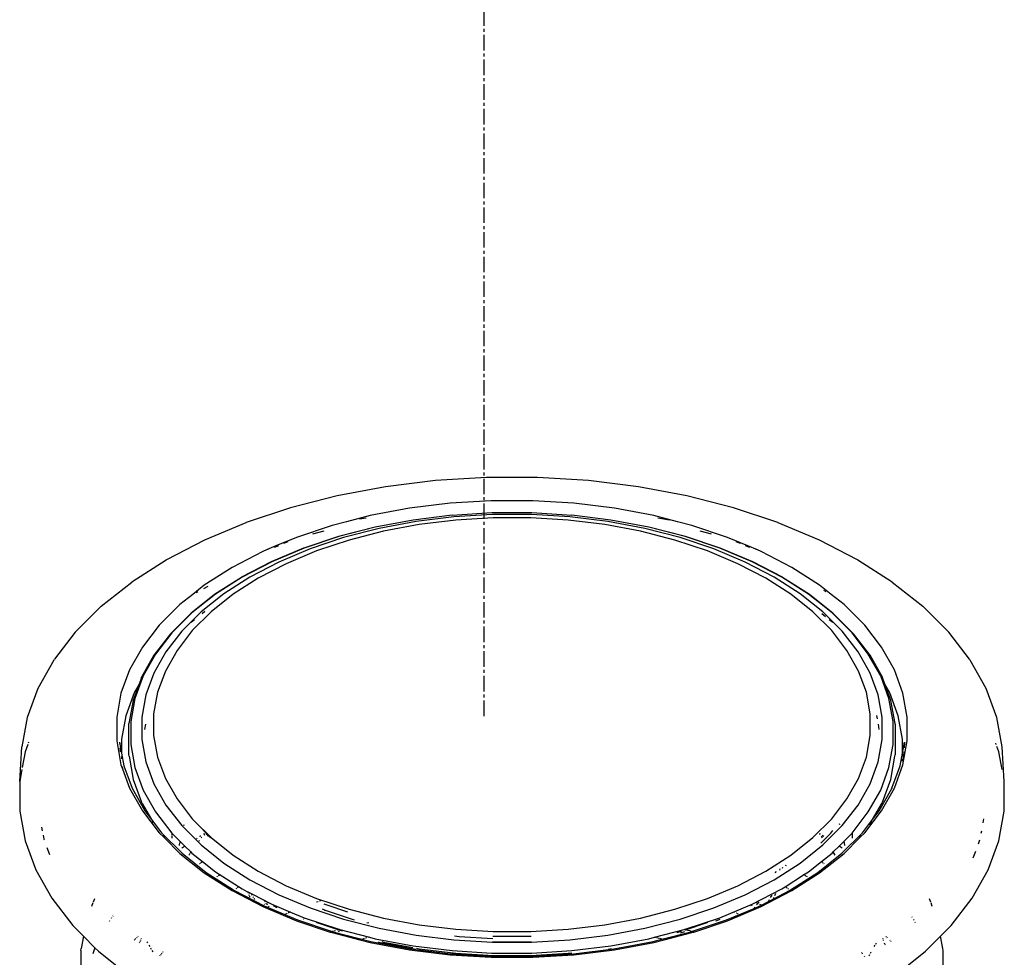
# Model space of a CAD drawing. Extents: x -18027 to -11651, y 1687 to 5059.
# Tile 116 of 170: x -13851 to -13819, y 2979 to 3009. Entities that reach past the tile are written whole.
import ezdxf

# ---------------------------------------------------------------- set-up
doc = ezdxf.new("R2010")
doc.units = 0
doc.header["$MEASUREMENT"] = 0
doc.linetypes.add('CENTER1', pattern=[0.6625, 0.5, -0.075, 0.0125, -0.075])
doc.layers.get('0').update_dxf_attribs({"linetype": 'CONTINUOUS'})
doc.layers.add('CENTERLINE', color=3, linetype='CENTER1')
doc.layers.add('TANK', color=2, linetype='CONTINUOUS')

# ---------------------------------------------------------------- blocks, each defined once
blk = doc.blocks.new('12-14 TANKS')
for p, q in [((-140.503, 65.923), (-141.314, 65.824)), ((-139.678, 65.973), (-140.503, 65.923)), ((-138.849, 65.973), (-139.678, 65.973)), ((-138.024, 65.923), (-138.849, 65.973)), ((-137.213, 65.824), (-138.024, 65.923)), ((-142.103, 65.676), (-142.86, 65.481)), ((-141.314, 65.824), (-142.103, 65.676)), ((-136.425, 65.676), (-137.213, 65.824)), ((-135.667, 65.481), (-136.425, 65.676)), ((-140.268, 65.556), (-140.926, 65.475)), ((-139.6, 65.597), (-140.268, 65.556)), ((-138.927, 65.597), (-139.6, 65.597)), ((-138.259, 65.556), (-138.927, 65.597)), ((-137.601, 65.475), (-138.259, 65.556)), ((-142.86, 65.481), (-143.578, 65.242)), ((-141.566, 65.355), (-141.948, 65.257)), ((-140.926, 65.475), (-141.566, 65.355)), ((-140.234, 65.361), (-140.867, 65.283)), ((-140.232, 65.36), (-140.234, 65.361)), ((-139.588, 65.399), (-140.232, 65.36)), ((-139.578, 65.372), (-140.205, 65.334)), ((-138.939, 65.399), (-139.588, 65.399)), ((-138.949, 65.372), (-139.578, 65.372)), ((-138.323, 65.334), (-138.949, 65.372)), ((-138.295, 65.36), (-138.939, 65.399)), ((-138.293, 65.361), (-138.295, 65.36)), ((-137.661, 65.283), (-138.293, 65.361)), ((-136.962, 65.355), (-137.601, 65.475)), ((-136.579, 65.257), (-136.962, 65.355)), ((-134.949, 65.242), (-135.667, 65.481)), ((-143.583, 65.24), (-144.255, 64.958)), ((-143.583, 65.24), (-143.578, 65.242)), ((-142.18, 65.198), (-142.762, 65.003)), ((-141.948, 65.257), (-142.18, 65.198)), ((-141.925, 65.262), (-141.948, 65.257)), ((-141.632, 65.316), (-141.738, 65.297)), ((-140.869, 65.283), (-141.486, 65.167)), ((-140.867, 65.283), (-141.483, 65.167)), ((-140.82, 65.258), (-141.419, 65.146)), ((-140.771, 65.21), (-141.35, 65.102)), ((-140.867, 65.283), (-140.869, 65.283)), ((-140.205, 65.334), (-140.82, 65.258)), ((-140.174, 65.284), (-140.771, 65.21)), ((-139.568, 65.32), (-140.174, 65.284)), ((-138.959, 65.32), (-139.568, 65.32)), ((-138.353, 65.284), (-138.959, 65.32)), ((-137.757, 65.21), (-138.353, 65.284)), ((-137.707, 65.258), (-138.323, 65.334)), ((-137.177, 65.102), (-137.757, 65.21)), ((-137.108, 65.146), (-137.707, 65.258)), ((-137.044, 65.167), (-137.661, 65.283)), ((-137.658, 65.283), (-137.661, 65.283)), ((-137.041, 65.167), (-137.658, 65.283)), ((-136.709, 65.282), (-136.895, 65.316)), ((-136.579, 65.257), (-136.603, 65.262)), ((-136.347, 65.198), (-136.579, 65.257)), ((-135.765, 65.003), (-136.347, 65.198)), ((-134.944, 65.24), (-134.949, 65.242)), ((-134.273, 64.958), (-134.944, 65.24)), ((-142.317, 65.102), (-142.502, 65.054)), ((-141.486, 65.167), (-142.08, 65.015)), ((-141.483, 65.167), (-142.075, 65.015)), ((-141.419, 65.146), (-141.995, 64.998)), ((-141.35, 65.102), (-141.907, 64.959)), ((-136.62, 64.959), (-137.177, 65.102)), ((-136.533, 64.998), (-137.108, 65.146)), ((-136.452, 65.015), (-137.044, 65.167)), ((-136.448, 65.015), (-137.041, 65.167)), ((-136.025, 65.054), (-136.21, 65.102)), ((-144.255, 64.958), (-144.872, 64.638)), ((-142.762, 65.003), (-143.093, 64.864)), ((-143.07, 64.872), (-143.093, 64.864)), ((-142.901, 64.929), (-142.972, 64.905)), ((-142.08, 65.015), (-142.642, 64.827)), ((-142.075, 65.015), (-142.637, 64.827)), ((-141.995, 64.998), (-142.54, 64.816)), ((-141.907, 64.959), (-142.435, 64.783)), ((-136.093, 64.783), (-136.62, 64.959)), ((-135.987, 64.816), (-136.533, 64.998)), ((-135.89, 64.827), (-136.452, 65.015)), ((-135.885, 64.827), (-136.448, 65.015)), ((-135.434, 64.864), (-135.765, 65.003)), ((-135.555, 64.905), (-135.627, 64.929)), ((-135.434, 64.864), (-135.458, 64.872)), ((-133.656, 64.638), (-134.273, 64.958)), ((-143.306, 64.775), (-143.806, 64.515)), ((-143.246, 64.8), (-143.306, 64.775)), ((-143.093, 64.864), (-143.246, 64.8)), ((-143.222, 64.808), (-143.246, 64.8)), ((-142.644, 64.827), (-143.17, 64.606)), ((-142.637, 64.827), (-143.161, 64.608)), ((-143.053, 64.865), (-143.125, 64.841)), ((-142.54, 64.816), (-143.049, 64.602)), ((-142.435, 64.783), (-142.928, 64.576)), ((-142.644, 64.827), (-142.642, 64.827)), ((-135.6, 64.576), (-136.093, 64.783)), ((-135.478, 64.602), (-135.987, 64.816)), ((-135.366, 64.608), (-135.89, 64.827)), ((-135.883, 64.827), (-135.885, 64.827)), ((-135.357, 64.606), (-135.883, 64.827)), ((-135.402, 64.841), (-135.474, 64.865)), ((-135.281, 64.8), (-135.434, 64.864)), ((-135.281, 64.8), (-135.305, 64.808)), ((-135.221, 64.775), (-135.281, 64.8)), ((-134.721, 64.515), (-135.221, 64.775)), ((-144.877, 64.634), (-145.433, 64.278)), ((-144.872, 64.638), (-144.877, 64.634)), ((-143.17, 64.606), (-143.653, 64.355)), ((-143.161, 64.608), (-143.643, 64.357)), ((-143.049, 64.602), (-143.517, 64.359)), ((-142.928, 64.576), (-143.381, 64.34)), ((-135.147, 64.34), (-135.6, 64.576)), ((-135.01, 64.359), (-135.478, 64.602)), ((-134.884, 64.357), (-135.366, 64.608)), ((-134.875, 64.355), (-135.357, 64.606)), ((-133.65, 64.634), (-133.656, 64.638)), ((-133.094, 64.278), (-133.65, 64.634)), ((-143.806, 64.515), (-144.256, 64.227)), ((-134.271, 64.227), (-134.721, 64.515)), ((-145.928, 63.885), (-145.433, 64.278)), ((-143.655, 64.353), (-144.09, 64.075)), ((-143.643, 64.357), (-144.077, 64.079)), ((-143.517, 64.359), (-143.938, 64.089)), ((-143.381, 64.34), (-143.788, 64.079)), ((-143.653, 64.355), (-143.655, 64.353)), ((-134.739, 64.079), (-135.147, 64.34)), ((-134.589, 64.089), (-135.01, 64.359)), ((-134.45, 64.079), (-134.884, 64.357)), ((-134.872, 64.353), (-134.875, 64.355)), ((-134.437, 64.075), (-134.872, 64.353)), ((-133.094, 64.278), (-132.599, 63.885)), ((-144.444, 64.077), (-144.651, 63.913)), ((-144.09, 64.075), (-144.472, 63.771)), ((-144.077, 64.079), (-144.458, 63.776)), ((-144.256, 64.227), (-144.444, 64.077)), ((-144.432, 64.084), (-144.444, 64.077)), ((-144.36, 64.121), (-144.39, 64.105)), ((-143.938, 64.089), (-144.308, 63.795)), ((-144.2, 64.204), (-144.268, 64.169)), ((-143.788, 64.079), (-144.147, 63.794)), ((-134.381, 63.794), (-134.739, 64.079)), ((-134.219, 63.795), (-134.589, 64.089)), ((-134.069, 63.776), (-134.45, 64.079)), ((-134.055, 63.771), (-134.437, 64.075)), ((-134.083, 64.077), (-134.271, 64.227)), ((-134.167, 64.121), (-134.203, 64.14)), ((-134.083, 64.077), (-134.096, 64.084)), ((-133.876, 63.913), (-134.083, 64.077)), ((-144.651, 63.913), (-144.987, 63.577)), ((-133.54, 63.577), (-133.876, 63.913)), ((-145.928, 63.885), (-146.344, 63.469)), ((-144.475, 63.769), (-144.801, 63.443)), ((-144.458, 63.776), (-144.782, 63.452)), ((-144.308, 63.795), (-144.623, 63.48)), ((-144.475, 63.769), (-144.472, 63.771)), ((-144.147, 63.794), (-144.451, 63.49)), ((-144.247, 63.799), (-144.291, 63.764)), ((-134.076, 63.49), (-134.381, 63.794)), ((-134.175, 63.715), (-134.237, 63.764)), ((-133.904, 63.48), (-134.219, 63.795)), ((-133.745, 63.452), (-134.069, 63.776)), ((-134.052, 63.769), (-134.055, 63.771)), ((-133.727, 63.443), (-134.052, 63.769)), ((-132.183, 63.469), (-132.599, 63.885)), ((-144.413, 63.667), (-144.471, 63.621)), ((-134.056, 63.621), (-134.115, 63.667)), ((-146.35, 63.463), (-146.688, 63.024)), ((-146.35, 63.463), (-146.344, 63.469)), ((-144.987, 63.577), (-145.261, 63.222)), ((-144.803, 63.44), (-145.068, 63.097)), ((-144.782, 63.452), (-145.046, 63.11)), ((-144.623, 63.48), (-144.879, 63.148)), ((-144.803, 63.44), (-144.801, 63.443)), ((-144.451, 63.49), (-144.699, 63.168)), ((-133.828, 63.168), (-134.076, 63.49)), ((-133.648, 63.148), (-133.904, 63.48)), ((-133.482, 63.11), (-133.745, 63.452)), ((-133.724, 63.44), (-133.727, 63.443)), ((-133.459, 63.097), (-133.724, 63.44)), ((-133.267, 63.222), (-133.54, 63.577)), ((-132.177, 63.463), (-132.183, 63.469)), ((-131.839, 63.024), (-132.177, 63.463)), ((-145.261, 63.222), (-145.468, 62.853)), ((-145.046, 63.11), (-145.246, 62.754)), ((-144.879, 63.148), (-145.074, 62.802)), ((-144.699, 63.168), (-144.888, 62.833)), ((-133.64, 62.833), (-133.828, 63.168)), ((-133.453, 62.802), (-133.648, 63.148)), ((-133.281, 62.754), (-133.482, 63.11)), ((-133.059, 62.853), (-133.267, 63.222)), ((-146.699, 63.009), (-146.957, 62.551)), ((-146.699, 63.009), (-146.694, 63.017)), ((-146.694, 63.017), (-146.688, 63.024)), ((-145.073, 63.09), (-145.274, 62.732)), ((-145.073, 63.09), (-145.071, 63.094)), ((-145.071, 63.094), (-145.068, 63.097)), ((-133.457, 63.094), (-133.459, 63.097)), ((-133.454, 63.09), (-133.457, 63.094)), ((-133.253, 62.732), (-133.454, 63.09)), ((-131.833, 63.017), (-131.839, 63.024)), ((-131.828, 63.009), (-131.833, 63.017)), ((-131.571, 62.551), (-131.828, 63.009)), ((-145.468, 62.853), (-145.608, 62.473)), ((-145.074, 62.802), (-145.205, 62.447)), ((-144.888, 62.833), (-145.014, 62.489)), ((-133.513, 62.489), (-133.64, 62.833)), ((-133.322, 62.447), (-133.453, 62.802)), ((-132.919, 62.473), (-133.059, 62.853)), ((-145.246, 62.754), (-145.381, 62.388)), ((-145.276, 62.728), (-145.315, 62.622)), ((-145.276, 62.728), (-145.274, 62.732)), ((-133.146, 62.388), (-133.281, 62.754)), ((-133.252, 62.728), (-133.253, 62.732)), ((-133.212, 62.622), (-133.252, 62.728)), ((-133.216, 62.628), (-133.22, 62.635)), ((-146.957, 62.551), (-147.13, 62.08)), ((-145.608, 62.473), (-145.678, 62.087)), ((-145.393, 62.482), (-145.532, 62.107)), ((-145.315, 62.622), (-145.411, 62.361)), ((-145.315, 62.622), (-145.393, 62.482)), ((-145.014, 62.489), (-145.078, 62.139)), ((-133.449, 62.139), (-133.513, 62.489)), ((-133.134, 62.482), (-133.212, 62.622)), ((-133.116, 62.361), (-133.212, 62.622)), ((-132.996, 62.107), (-133.134, 62.482)), ((-132.849, 62.087), (-132.919, 62.473)), ((-131.397, 62.08), (-131.571, 62.551)), ((-145.412, 62.356), (-145.48, 61.982)), ((-145.381, 62.388), (-145.448, 62.016)), ((-145.412, 62.356), (-145.411, 62.361)), ((-145.205, 62.447), (-145.271, 62.085)), ((-133.257, 62.085), (-133.322, 62.447)), ((-133.079, 62.016), (-133.146, 62.388)), ((-133.115, 62.356), (-133.116, 62.361)), ((-133.047, 61.982), (-133.115, 62.356)), ((-147.13, 62.08), (-147.217, 61.602)), ((-145.678, 62.087), (-145.678, 61.699)), ((-145.532, 62.107), (-145.601, 61.726)), ((-145.448, 62.016), (-145.448, 61.641)), ((-145.271, 62.085), (-145.271, 61.722)), ((-145.078, 62.139), (-145.078, 61.788)), ((-133.449, 61.788), (-133.449, 62.139)), ((-133.335, 62.058), (-133.345, 62.115)), ((-133.257, 61.722), (-133.257, 62.085)), ((-133.079, 61.641), (-133.079, 62.016)), ((-132.926, 61.726), (-132.996, 62.107)), ((-132.849, 61.699), (-132.849, 62.087)), ((-131.31, 61.602), (-131.397, 62.08)), ((-145.482, 61.973), (-145.481, 61.978)), ((-145.482, 61.476), (-145.482, 61.973)), ((-145.481, 61.978), (-145.48, 61.982)), ((-145.208, 61.97), (-145.224, 61.883)), ((-133.303, 61.883), (-133.319, 61.97)), ((-133.046, 61.978), (-133.047, 61.982)), ((-133.046, 61.973), (-133.046, 61.978)), ((-133.046, 61.973), (-133.046, 61.476)), ((-147.108, 61.679), (-147.114, 61.663)), ((-145.678, 61.699), (-145.608, 61.313)), ((-145.634, 61.68), (-145.632, 61.659)), ((-145.634, 61.68), (-145.601, 61.5)), ((-145.601, 61.726), (-145.601, 61.5)), ((-145.271, 61.722), (-145.205, 61.36)), ((-145.078, 61.788), (-145.014, 61.438)), ((-133.513, 61.438), (-133.449, 61.788)), ((-133.322, 61.36), (-133.257, 61.722)), ((-132.926, 61.5), (-132.926, 61.726)), ((-132.926, 61.5), (-132.893, 61.68)), ((-132.919, 61.313), (-132.849, 61.699)), ((-132.893, 61.68), (-132.9, 61.59)), ((-147.252, 61.044), (-147.217, 61.602)), ((-147.165, 61.525), (-147.211, 61.267)), ((-147.122, 61.64), (-147.165, 61.525)), ((-145.627, 61.59), (-145.622, 61.523)), ((-145.448, 61.641), (-145.381, 61.269)), ((-133.146, 61.269), (-133.079, 61.641)), ((-132.906, 61.514), (-132.918, 61.417)), ((-132.905, 61.523), (-132.906, 61.514)), ((-131.405, 61.64), (-131.414, 61.663)), ((-131.363, 61.525), (-131.394, 61.61)), ((-131.31, 61.237), (-131.363, 61.525)), ((-131.275, 61.044), (-131.31, 61.602)), ((-145.601, 61.5), (-145.601, 61.488)), ((-145.601, 61.5), (-145.564, 61.297)), ((-145.601, 61.448), (-145.601, 61.409)), ((-145.478, 61.45), (-145.482, 61.476)), ((-145.478, 61.45), (-145.409, 61.076)), ((-145.205, 61.36), (-145.074, 61.005)), ((-145.014, 61.438), (-144.888, 61.093)), ((-133.64, 61.093), (-133.513, 61.438)), ((-133.453, 61.005), (-133.322, 61.36)), ((-133.118, 61.076), (-133.05, 61.45)), ((-133.05, 61.45), (-133.046, 61.476)), ((-132.963, 61.297), (-132.926, 61.5)), ((-132.926, 61.448), (-132.926, 61.5)), ((-132.926, 61.369), (-132.926, 61.409)), ((-147.217, 61.237), (-147.252, 61.044)), ((-145.608, 61.313), (-145.583, 61.245)), ((-145.589, 61.278), (-145.583, 61.245)), ((-145.583, 61.245), (-145.468, 60.933)), ((-145.564, 61.297), (-145.429, 60.931)), ((-145.381, 61.269), (-145.246, 60.903)), ((-133.281, 60.903), (-133.146, 61.269)), ((-133.098, 60.931), (-132.963, 61.297)), ((-133.059, 60.933), (-132.919, 61.313)), ((-147.252, 61.044), (-147.252, 60.561)), ((-145.409, 61.076), (-145.274, 60.708)), ((-144.888, 61.093), (-144.699, 60.759)), ((-133.828, 60.759), (-133.64, 61.093)), ((-133.253, 60.708), (-133.118, 61.076)), ((-131.275, 60.561), (-131.275, 61.044)), ((-145.468, 60.933), (-145.261, 60.564)), ((-145.429, 60.931), (-145.223, 60.564)), ((-145.246, 60.903), (-145.046, 60.547)), ((-145.074, 61.005), (-144.879, 60.659)), ((-133.648, 60.659), (-133.453, 61.005)), ((-133.482, 60.547), (-133.281, 60.903)), ((-133.304, 60.564), (-133.098, 60.93)), ((-133.267, 60.564), (-133.059, 60.933)), ((-133.098, 60.93), (-133.102, 60.92)), ((-133.098, 60.93), (-133.098, 60.931)), ((-144.699, 60.759), (-144.451, 60.437)), ((-134.076, 60.437), (-133.828, 60.759)), ((-147.252, 60.561), (-147.165, 60.08)), ((-145.263, 60.686), (-145.274, 60.708)), ((-145.263, 60.686), (-145.115, 60.424)), ((-145.261, 60.564), (-144.987, 60.209)), ((-145.223, 60.564), (-145.115, 60.424)), ((-144.879, 60.659), (-144.623, 60.327)), ((-133.904, 60.327), (-133.648, 60.659)), ((-133.54, 60.209), (-133.267, 60.564)), ((-133.412, 60.424), (-133.264, 60.686)), ((-133.412, 60.424), (-133.304, 60.564)), ((-133.264, 60.686), (-133.253, 60.708)), ((-131.363, 60.08), (-131.275, 60.561)), ((-145.115, 60.424), (-144.951, 60.211)), ((-145.115, 60.424), (-145.088, 60.376)), ((-145.046, 60.547), (-144.782, 60.205)), ((-144.273, 60.259), (-144.451, 60.437)), ((-134.381, 60.133), (-134.076, 60.437)), ((-133.745, 60.205), (-133.482, 60.547)), ((-133.576, 60.211), (-133.412, 60.424)), ((-133.459, 60.34), (-133.412, 60.424)), ((-131.618, 60.369), (-131.606, 60.435)), ((-146.897, 60.303), (-146.885, 60.239)), ((-144.623, 60.327), (-144.308, 60.012)), ((-144.586, 60.337), (-144.592, 60.32)), ((-144.273, 60.259), (-144.238, 60.214)), ((-144.273, 60.259), (-144.234, 60.22)), ((-134.219, 60.012), (-133.904, 60.327)), ((-134.091, 60.202), (-134.055, 60.248)), ((-133.942, 60.337), (-133.948, 60.355)), ((-131.648, 60.204), (-131.642, 60.239)), ((-147.165, 60.08), (-146.99, 59.607)), ((-146.872, 60.169), (-146.861, 60.108)), ((-146.861, 60.108), (-146.857, 60.094)), ((-144.987, 60.209), (-144.91, 60.132)), ((-144.951, 60.211), (-144.617, 59.877)), ((-144.936, 60.166), (-144.91, 60.132)), ((-144.91, 60.132), (-144.651, 59.873)), ((-144.782, 60.205), (-144.782, 60.174)), ((-144.782, 60.205), (-144.651, 60.074)), ((-144.782, 60.167), (-144.782, 60.134)), ((-144.782, 60.128), (-144.782, 60.124)), ((-144.651, 60.074), (-144.656, 60.048)), ((-144.651, 60.074), (-144.57, 59.993)), ((-144.37, 60.121), (-144.385, 60.112)), ((-144.336, 60.087), (-144.346, 60.074)), ((-144.333, 60.156), (-144.314, 60.161)), ((-144.312, 60.159), (-144.326, 60.149)), ((-144.294, 60.141), (-144.305, 60.128)), ((-144.255, 60.195), (-144.269, 60.186)), ((-144.254, 60.194), (-144.264, 60.181)), ((-144.26, 60.177), (-144.242, 60.182)), ((-144.238, 60.214), (-144.244, 60.207)), ((-144.234, 60.209), (-144.241, 60.204)), ((-144.234, 60.22), (-144.238, 60.214)), ((-144.238, 60.214), (-144.234, 60.209)), ((-144.234, 60.22), (-144.227, 60.213)), ((-144.227, 60.213), (-144.234, 60.209)), ((-144.234, 60.209), (-144.22, 60.189)), ((-144.227, 60.213), (-144.147, 60.133)), ((-144.224, 60.187), (-144.22, 60.189)), ((-144.22, 60.189), (-144.217, 60.186)), ((-144.217, 60.186), (-144.197, 60.16)), ((-144.217, 60.186), (-144.157, 60.126)), ((-144.197, 60.16), (-144.196, 60.159)), ((-144.147, 60.133), (-143.788, 59.848)), ((-134.739, 59.848), (-134.381, 60.133)), ((-134.263, 60.181), (-134.273, 60.194)), ((-134.258, 60.186), (-134.272, 60.195)), ((-134.252, 60.04), (-134.197, 60.095)), ((-134.223, 60.128), (-134.243, 60.154)), ((-134.201, 60.149), (-134.23, 60.168)), ((-134.197, 60.095), (-134.202, 60.101)), ((-134.197, 60.095), (-134.165, 60.127)), ((-134.191, 60.087), (-134.197, 60.095)), ((-134.165, 60.127), (-134.172, 60.131)), ((-134.165, 60.127), (-134.091, 60.202)), ((-134.157, 60.121), (-134.165, 60.127)), ((-133.957, 59.993), (-133.876, 60.074)), ((-133.91, 59.877), (-133.576, 60.211)), ((-133.876, 60.074), (-133.745, 60.205)), ((-133.876, 59.873), (-133.618, 60.132)), ((-133.864, 60.005), (-133.876, 60.074)), ((-133.745, 60.205), (-133.745, 60.124)), ((-133.618, 60.132), (-133.54, 60.209)), ((-133.618, 60.132), (-133.591, 60.166)), ((-131.694, 60.031), (-131.671, 60.094)), ((-131.537, 59.607), (-131.363, 60.08)), ((-146.811, 59.97), (-146.769, 59.857)), ((-144.663, 60.009), (-144.663, 60.005)), ((-144.657, 60.042), (-144.662, 60.014)), ((-144.617, 59.963), (-144.62, 59.961)), ((-144.593, 59.978), (-144.613, 59.965)), ((-144.57, 59.993), (-144.589, 59.981)), ((-144.57, 59.993), (-144.476, 59.9)), ((-144.308, 60.012), (-143.938, 59.718)), ((-134.589, 59.718), (-134.219, 60.012)), ((-134.051, 59.9), (-133.957, 59.993)), ((-133.908, 59.961), (-133.957, 59.993)), ((-144.651, 59.873), (-144.256, 59.559)), ((-144.617, 59.877), (-144.224, 59.565)), ((-144.504, 59.851), (-144.506, 59.848)), ((-144.49, 59.875), (-144.502, 59.854)), ((-144.476, 59.9), (-144.488, 59.88)), ((-144.476, 59.9), (-144.458, 59.881)), ((-144.458, 59.881), (-144.284, 59.743)), ((-143.788, 59.848), (-143.381, 59.587)), ((-135.147, 59.587), (-134.739, 59.848)), ((-134.303, 59.565), (-133.91, 59.877)), ((-134.271, 59.559), (-133.876, 59.873)), ((-134.243, 59.743), (-134.069, 59.881)), ((-134.069, 59.881), (-134.051, 59.9)), ((-134.021, 59.848), (-134.051, 59.9)), ((-131.778, 59.802), (-131.738, 59.912)), ((-146.99, 59.607), (-146.732, 59.147)), ((-144.329, 59.707), (-144.332, 59.705)), ((-144.318, 59.716), (-144.325, 59.71)), ((-144.306, 59.725), (-144.31, 59.722)), ((-144.292, 59.736), (-144.301, 59.729)), ((-144.284, 59.743), (-144.288, 59.739)), ((-144.284, 59.743), (-144.077, 59.578)), ((-143.938, 59.718), (-143.517, 59.448)), ((-135.01, 59.448), (-134.589, 59.718)), ((-134.918, 59.603), (-134.914, 59.625)), ((-134.872, 59.633), (-134.869, 59.654)), ((-134.811, 59.672), (-134.827, 59.68)), ((-134.45, 59.578), (-134.243, 59.743)), ((-134.235, 59.736), (-134.243, 59.743)), ((-134.222, 59.725), (-134.23, 59.732)), ((-134.213, 59.719), (-134.217, 59.722)), ((-134.196, 59.705), (-134.205, 59.713)), ((-131.795, 59.147), (-131.537, 59.607)), ((-144.256, 59.559), (-143.806, 59.271)), ((-144.224, 59.565), (-143.783, 59.282)), ((-144.077, 59.578), (-143.643, 59.3)), ((-144.04, 59.504), (-144.054, 59.496)), ((-144.013, 59.518), (-144.029, 59.509)), ((-143.517, 59.448), (-143.049, 59.204)), ((-143.381, 59.587), (-142.928, 59.351)), ((-135.6, 59.351), (-135.147, 59.587)), ((-135.478, 59.204), (-135.01, 59.448)), ((-134.985, 59.56), (-134.976, 59.585)), ((-134.833, 59.333), (-134.531, 59.527)), ((-134.744, 59.282), (-134.303, 59.565)), ((-134.721, 59.271), (-134.271, 59.559)), ((-134.531, 59.527), (-134.45, 59.578)), ((-134.52, 59.521), (-134.531, 59.527)), ((-134.493, 59.506), (-134.509, 59.515)), ((-134.469, 59.494), (-134.482, 59.501)), ((-143.783, 59.282), (-143.78, 59.28)), ((-143.78, 59.28), (-143.777, 59.278)), ((-143.777, 59.278), (-143.286, 59.023)), ((-143.734, 59.308), (-143.747, 59.3)), ((-143.71, 59.324), (-143.725, 59.314)), ((-143.643, 59.3), (-143.564, 59.259)), ((-142.928, 59.351), (-142.435, 59.144)), ((-136.093, 59.144), (-135.6, 59.351)), ((-135.366, 59.05), (-134.884, 59.3)), ((-135.027, 59.135), (-134.75, 59.278)), ((-134.884, 59.3), (-134.833, 59.333)), ((-134.823, 59.327), (-134.833, 59.333)), ((-134.798, 59.311), (-134.812, 59.32)), ((-134.776, 59.297), (-134.788, 59.305)), ((-134.747, 59.28), (-134.75, 59.278)), ((-134.744, 59.282), (-134.747, 59.28)), ((-146.732, 59.147), (-146.391, 58.706)), ((-146.038, 59.139), (-146.059, 59.083)), ((-143.806, 59.271), (-143.306, 59.011)), ((-143.564, 59.259), (-143.551, 59.251)), ((-143.564, 59.259), (-143.551, 59.253)), ((-143.551, 59.253), (-143.551, 59.251)), ((-143.551, 59.253), (-143.494, 59.223)), ((-143.551, 59.251), (-143.549, 59.245)), ((-143.551, 59.251), (-143.516, 59.228)), ((-143.546, 59.238), (-143.543, 59.23)), ((-143.535, 59.207), (-143.529, 59.193)), ((-143.524, 59.179), (-143.523, 59.175)), ((-143.523, 59.175), (-143.518, 59.166)), ((-143.494, 59.223), (-143.492, 59.216)), ((-143.494, 59.223), (-143.296, 59.12)), ((-143.489, 59.208), (-143.484, 59.199)), ((-143.469, 59.173), (-143.46, 59.157)), ((-143.451, 59.141), (-143.443, 59.127)), ((-143.296, 59.12), (-143.288, 59.11)), ((-143.296, 59.12), (-143.214, 59.077)), ((-143.049, 59.204), (-142.54, 58.991)), ((-142.435, 59.144), (-141.907, 58.968)), ((-136.62, 58.968), (-136.093, 59.144)), ((-135.987, 58.991), (-135.478, 59.204)), ((-135.221, 59.011), (-134.721, 59.271)), ((-135.101, 59.096), (-135.027, 59.135)), ((-135.101, 59.096), (-135.084, 59.127)), ((-135.067, 59.157), (-135.043, 59.199)), ((-135.033, 59.123), (-135.027, 59.135)), ((-135.027, 59.135), (-135.009, 59.166)), ((-134.998, 59.193), (-134.984, 59.23)), ((-132.468, 59.083), (-132.489, 59.139)), ((-132.136, 58.706), (-131.795, 59.147)), ((-146.063, 59.071), (-146.084, 59.013)), ((-143.306, 59.011), (-142.762, 58.783)), ((-143.277, 59.05), (-143.287, 59.046)), ((-143.286, 59.023), (-142.745, 58.796)), ((-143.28, 59.1), (-143.273, 59.089)), ((-143.253, 59.061), (-143.265, 59.055)), ((-143.249, 59.059), (-143.233, 59.039)), ((-143.226, 59.072), (-143.233, 59.069)), ((-143.214, 59.077), (-143.22, 59.074)), ((-143.219, 59.021), (-143.207, 59.004)), ((-143.214, 59.077), (-143.161, 59.05)), ((-143.161, 59.05), (-142.86, 58.923)), ((-143.137, 59.028), (-143.079, 58.998)), ((-142.54, 58.991), (-141.995, 58.809)), ((-142.41, 59.091), (-142.433, 59.084)), ((-142.365, 59.106), (-142.388, 59.099)), ((-142.343, 58.974), (-142.293, 58.953)), ((-142.315, 59.059), (-142.27, 59.04)), ((-142.27, 59.04), (-141.931, 58.928)), ((-141.907, 58.968), (-141.35, 58.825)), ((-137.177, 58.825), (-136.62, 58.968)), ((-136.533, 58.809), (-135.987, 58.991)), ((-135.89, 58.83), (-135.366, 59.05)), ((-135.782, 58.796), (-135.336, 58.983)), ((-135.765, 58.783), (-135.221, 59.011)), ((-135.39, 59.028), (-135.361, 59.043)), ((-135.345, 58.973), (-135.34, 58.979)), ((-135.336, 58.983), (-135.241, 59.023)), ((-135.336, 58.983), (-135.32, 59.004)), ((-135.276, 59.061), (-135.294, 59.069)), ((-135.294, 59.039), (-135.276, 59.061)), ((-135.276, 59.061), (-135.255, 59.089)), ((-135.262, 59.055), (-135.276, 59.061)), ((-135.241, 59.023), (-135.216, 59.036)), ((-135.216, 59.036), (-135.24, 59.046)), ((-135.216, 59.036), (-135.101, 59.096)), ((-135.208, 59.033), (-135.216, 59.036)), ((-135.108, 59.085), (-135.101, 59.096)), ((-132.443, 59.013), (-132.464, 59.071)), ((-145.763, 58.829), (-145.769, 58.82)), ((-145.737, 58.862), (-145.743, 58.855)), ((-142.934, 58.892), (-142.94, 58.89)), ((-142.922, 58.897), (-142.928, 58.895)), ((-142.909, 58.903), (-142.915, 58.9)), ((-142.887, 58.912), (-142.895, 58.909)), ((-142.873, 58.918), (-142.88, 58.915)), ((-142.86, 58.923), (-142.866, 58.921)), ((-142.86, 58.923), (-142.637, 58.83)), ((-142.745, 58.796), (-142.179, 58.608)), ((-142.646, 58.811), (-142.639, 58.808)), ((-142.637, 58.83), (-142.075, 58.643)), ((-142.303, 58.945), (-142.293, 58.953)), ((-142.293, 58.953), (-141.824, 58.797)), ((-141.995, 58.809), (-141.419, 58.661)), ((-141.35, 58.825), (-140.771, 58.716)), ((-137.757, 58.716), (-137.177, 58.825)), ((-137.108, 58.661), (-136.533, 58.809)), ((-136.452, 58.643), (-135.89, 58.83)), ((-136.349, 58.608), (-135.782, 58.796)), ((-135.955, 58.78), (-135.888, 58.808)), ((-135.654, 58.918), (-135.661, 58.921)), ((-135.619, 58.903), (-135.626, 58.906)), ((-135.605, 58.897), (-135.612, 58.9)), ((-135.593, 58.892), (-135.599, 58.895)), ((-132.772, 58.838), (-132.778, 58.846)), ((-132.74, 58.79), (-132.746, 58.8)), ((-146.391, 58.706), (-146.218, 58.533)), ((-145.793, 58.78), (-145.798, 58.77)), ((-142.762, 58.783), (-142.212, 58.599)), ((-142.442, 58.76), (-142.432, 58.755)), ((-142.432, 58.755), (-142.072, 58.635)), ((-142.075, 58.643), (-142.059, 58.638)), ((-142.059, 58.638), (-142.072, 58.635)), ((-142.059, 58.638), (-141.575, 58.514)), ((-141.584, 58.751), (-141.619, 58.744)), ((-141.419, 58.661), (-140.82, 58.549)), ((-140.771, 58.716), (-140.174, 58.643)), ((-140.174, 58.643), (-139.568, 58.607)), ((-138.959, 58.607), (-138.353, 58.643)), ((-138.353, 58.643), (-137.757, 58.716)), ((-137.707, 58.549), (-137.108, 58.661)), ((-136.952, 58.514), (-136.468, 58.638)), ((-136.468, 58.638), (-136.452, 58.643)), ((-136.458, 58.636), (-136.468, 58.638)), ((-136.449, 58.637), (-136.095, 58.755)), ((-136.315, 58.599), (-135.765, 58.783)), ((-136.095, 58.755), (-136.085, 58.76)), ((-132.718, 58.75), (-132.723, 58.76)), ((-132.309, 58.533), (-132.136, 58.706)), ((-146.218, 58.533), (-146.254, 58.334)), ((-146.218, 58.533), (-146.03, 58.344)), ((-145.385, 58.477), (-145.393, 58.469)), ((-145.368, 58.494), (-145.376, 58.486)), ((-145.351, 58.51), (-145.359, 58.502)), ((-145.329, 58.533), (-145.336, 58.526)), ((-145.279, 58.501), (-145.283, 58.492)), ((-142.203, 58.601), (-142.212, 58.599)), ((-142.212, 58.599), (-142.18, 58.589)), ((-142.179, 58.608), (-142.19, 58.605)), ((-142.18, 58.589), (-141.732, 58.474)), ((-142.172, 58.609), (-142.179, 58.608)), ((-142.179, 58.608), (-142.165, 58.603)), ((-142.165, 58.603), (-141.554, 58.446)), ((-142.128, 58.621), (-142.156, 58.614)), ((-142.072, 58.635), (-142.099, 58.628)), ((-142.086, 58.613), (-142.07, 58.608)), ((-142.072, 58.635), (-142.018, 58.617)), ((-141.722, 58.476), (-141.732, 58.474)), ((-141.661, 58.492), (-141.691, 58.484)), ((-141.617, 58.503), (-141.639, 58.497)), ((-141.575, 58.514), (-141.596, 58.509)), ((-141.575, 58.514), (-141.483, 58.49)), ((-141.483, 58.49), (-140.867, 58.375)), ((-140.82, 58.549), (-140.205, 58.473)), ((-140.123, 58.524), (-140.195, 58.532)), ((-139.575, 58.49), (-140.123, 58.524)), ((-139.573, 58.532), (-139.552, 58.531)), ((-139.568, 58.607), (-138.959, 58.607)), ((-139.552, 58.531), (-138.975, 58.531)), ((-138.975, 58.531), (-138.954, 58.532)), ((-138.323, 58.473), (-137.707, 58.549)), ((-137.661, 58.375), (-137.044, 58.49)), ((-137.044, 58.49), (-136.952, 58.514)), ((-136.973, 58.446), (-136.831, 58.483)), ((-136.942, 58.511), (-136.952, 58.514)), ((-136.921, 58.506), (-136.932, 58.509)), ((-136.899, 58.5), (-136.91, 58.503)), ((-136.877, 58.495), (-136.888, 58.497)), ((-136.856, 58.489), (-136.866, 58.492)), ((-136.831, 58.483), (-136.846, 58.487)), ((-136.831, 58.483), (-136.362, 58.603)), ((-136.827, 58.482), (-136.831, 58.483)), ((-136.795, 58.474), (-136.805, 58.476)), ((-136.795, 58.474), (-136.347, 58.589)), ((-136.582, 58.593), (-136.509, 58.617)), ((-136.531, 58.584), (-136.457, 58.608)), ((-136.438, 58.631), (-136.448, 58.633)), ((-136.418, 58.626), (-136.428, 58.628)), ((-136.38, 58.616), (-136.408, 58.623)), ((-136.363, 58.611), (-136.371, 58.614)), ((-136.362, 58.603), (-136.349, 58.608)), ((-136.349, 58.608), (-136.355, 58.609)), ((-136.338, 58.605), (-136.349, 58.608)), ((-136.347, 58.589), (-136.315, 58.599)), ((-136.315, 58.599), (-136.324, 58.601)), ((-133.241, 58.482), (-133.245, 58.492)), ((-133.184, 58.518), (-133.191, 58.526)), ((-133.168, 58.502), (-133.176, 58.51)), ((-132.555, 58.287), (-132.309, 58.533)), ((-132.273, 58.334), (-132.309, 58.533)), ((-146.259, 58.297), (-146.254, 58.334)), ((-146.03, 58.344), (-146.066, 58.246)), ((-146.03, 58.344), (-145.973, 58.287)), ((-145.306, 58.427), (-145.311, 58.416)), ((-145.298, 58.45), (-145.302, 58.438)), ((-145.29, 58.471), (-145.294, 58.461)), ((-145.187, 58.442), (-145.176, 58.424)), ((-145.154, 58.384), (-145.142, 58.363)), ((-145.13, 58.342), (-145.118, 58.32)), ((-141.732, 58.474), (-141.566, 58.431)), ((-141.566, 58.431), (-140.926, 58.311)), ((-141.554, 58.446), (-140.918, 58.327)), ((-141.435, 58.438), (-141.406, 58.43)), ((-141.406, 58.43), (-140.823, 58.321)), ((-141.373, 58.443), (-141.348, 58.436)), ((-141.348, 58.436), (-140.872, 58.347)), ((-140.918, 58.327), (-140.263, 58.246)), ((-140.867, 58.375), (-140.232, 58.297)), ((-140.813, 58.336), (-140.769, 58.328)), ((-140.769, 58.328), (-140.174, 58.255)), ((-140.205, 58.473), (-139.578, 58.435)), ((-139.578, 58.441), (-139.555, 58.44)), ((-139.578, 58.435), (-139.555, 58.435)), ((-139.555, 58.435), (-139.555, 58.44)), ((-139.555, 58.44), (-138.973, 58.44)), ((-139.555, 58.435), (-138.972, 58.435)), ((-138.973, 58.44), (-138.949, 58.441)), ((-138.972, 58.435), (-138.973, 58.44)), ((-138.972, 58.435), (-138.949, 58.435)), ((-138.949, 58.435), (-138.323, 58.473)), ((-138.295, 58.297), (-137.661, 58.375)), ((-138.264, 58.246), (-137.609, 58.327)), ((-137.704, 58.321), (-137.653, 58.331)), ((-137.609, 58.327), (-136.973, 58.446)), ((-137.601, 58.311), (-136.962, 58.431)), ((-136.962, 58.431), (-136.795, 58.474)), ((-133.385, 58.363), (-133.373, 58.384)), ((-133.362, 58.404), (-133.351, 58.424)), ((-133.233, 58.461), (-133.237, 58.471)), ((-133.213, 58.405), (-133.217, 58.416)), ((-133.205, 58.384), (-133.209, 58.395)), ((-133.126, 58.461), (-133.134, 58.469)), ((-133.11, 58.445), (-133.118, 58.453)), ((-132.268, 58.297), (-132.273, 58.334)), ((-146.259, 58.297), (-146.259, 57.874)), ((-145.973, 58.287), (-145.48, 57.896)), ((-145.106, 58.299), (-145.094, 58.277)), ((-144.976, 58.216), (-144.983, 58.206)), ((-144.962, 58.234), (-144.969, 58.225)), ((-144.948, 58.252), (-144.955, 58.243)), ((-144.929, 58.277), (-144.935, 58.269)), ((-140.926, 58.311), (-140.268, 58.23)), ((-140.268, 58.23), (-139.6, 58.189)), ((-140.263, 58.246), (-139.598, 58.206)), ((-140.237, 58.248), (-140.199, 58.244)), ((-140.232, 58.297), (-139.588, 58.258)), ((-140.199, 58.244), (-139.581, 58.206)), ((-140.174, 58.255), (-139.568, 58.218)), ((-139.6, 58.189), (-138.927, 58.189)), ((-139.598, 58.206), (-139.581, 58.206)), ((-139.588, 58.258), (-138.939, 58.258)), ((-139.581, 58.206), (-139.576, 58.206)), ((-139.576, 58.206), (-138.951, 58.206)), ((-139.568, 58.218), (-138.959, 58.218)), ((-138.959, 58.218), (-138.354, 58.255)), ((-138.951, 58.206), (-138.946, 58.206)), ((-138.946, 58.206), (-138.328, 58.244)), ((-138.946, 58.206), (-138.929, 58.206)), ((-138.939, 58.258), (-138.295, 58.297)), ((-138.929, 58.206), (-138.264, 58.246)), ((-138.927, 58.189), (-138.259, 58.23)), ((-138.354, 58.255), (-138.291, 58.262)), ((-138.328, 58.244), (-138.29, 58.248)), ((-138.259, 58.23), (-137.601, 58.311)), ((-133.586, 58.261), (-133.592, 58.269)), ((-133.572, 58.243), (-133.579, 58.252)), ((-133.537, 58.197), (-133.544, 58.206)), ((-133.469, 58.215), (-133.457, 58.236)), ((-133.445, 58.256), (-133.433, 58.277)), ((-133.047, 57.896), (-132.555, 58.287)), ((-132.268, 57.874), (-132.268, 58.297))]:
    blk.add_line(p, q)

msp = doc.modelspace()

# ---------------------------------------------------------------- linework, layer by layer
at = {"layer": 'CENTERLINE', "color": 3, "linetype": 'CENTER1'}
msp.add_line((-13836.168, 2986.876), (-13836.168, 3210.042, 0), dxfattribs=at)

# ---------------------------------------------------------------- block references
at = {"layer": 'TANK', "xscale": 2, "yscale": 2, "zscale": 2}
msp.add_blockref('12-14 TANKS', (-13556.742, 2862.668), dxfattribs=at)

doc.saveas('drawing.dxf')
